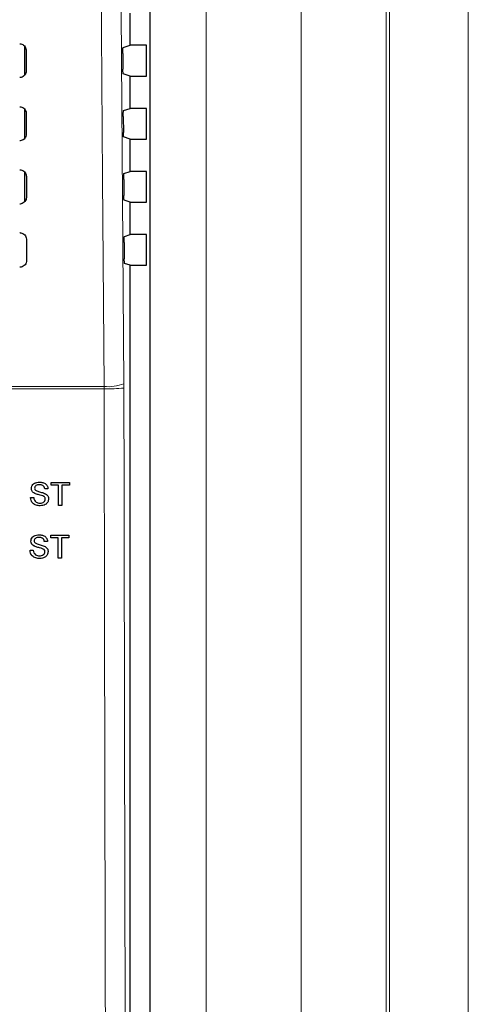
# Paper-space layout 'Blatt3' of a CAD drawing. Header units: millimetres. Extents: x 5 to 418, y 2 to 292.
# Tile 34 of 95: x 113 to 120, y 177 to 192. Entities that reach past the tile are written whole.
import ezdxf

# ---------------------------------------------------------------- set-up
doc = ezdxf.new("R2010")
doc.units = ezdxf.units.MM

psp = doc.layouts.new('Blatt3')

# ---------------------------------------------------------------- linework, layer by layer
at = {"color": 7, "linetype": 'Continuous', "lineweight": 18}
for p, q in [((117.2495, 151.621), (117.2495, 201.5079)), ((118.5931, 201.5079), (118.5931, 151.621)), ((118.6464, 151.5677), (118.6464, 201.5079)), ((119.8947, 201.5079), (119.8947, 151.5677)), ((114.8584, 165.6907), (114.8584, 199.4918)), ((115.7467, 199.4918), (115.7467, 165.6907)), ((112.8678, 192.0217), (112.8678, 191.5602)), ((112.8678, 191.0261), (112.8678, 190.5565)), ((112.8678, 190.0294), (112.8678, 189.5528)), ((114.1284, 186.5903), (110.068, 186.5903)), ((110.0701, 186.6254), (114.1279, 186.6254)), ((114.1279, 186.6254), (114.1284, 186.5903)), ((114.4419, 186.5994), (114.4416, 186.6696))]:
    psp.add_line(p, q, dxfattribs=at)
at = {"color": 7, "linetype": 'Continuous', "lineweight": 25}
for p, q in [((114.8573, 165.6919), (114.8573, 199.4907)), ((114.5418, 192.0355), (114.5418, 192.5471)), ((114.4287, 191.9978), (114.5418, 192.0355)), ((114.799, 192.0355), (114.5418, 192.0355)), ((114.799, 191.5471), (114.799, 192.0355)), ((112.8751, 191.5695), (112.8751, 192.0106)), ((112.8919, 191.9579), (112.8927, 191.6246)), ((114.4244, 191.9034), (114.4262, 191.6565)), ((114.5418, 191.5471), (114.4304, 191.5842)), ((114.5418, 191.0355), (114.5418, 191.5471)), ((114.5418, 191.5471), (114.799, 191.5471)), ((112.8751, 190.5657), (112.8751, 191.0148)), ((112.8943, 190.9579), (112.895, 190.6246)), ((114.4357, 191.0001), (114.5418, 191.0355)), ((114.799, 191.0355), (114.5418, 191.0355)), ((114.799, 190.5471), (114.799, 191.0355)), ((114.4314, 190.9057), (114.4332, 190.6541)), ((114.5418, 190.5471), (114.4375, 190.5818)), ((114.5418, 190.0355), (114.5418, 190.5471)), ((114.5418, 190.5471), (114.799, 190.5471)), ((112.8751, 189.562), (112.8751, 190.0191)), ((114.4428, 190.0025), (114.5418, 190.0355)), ((114.799, 190.0355), (114.5418, 190.0355)), ((114.799, 189.5471), (114.799, 190.0355)), ((112.8966, 189.9579), (112.8974, 189.6246)), ((114.4385, 189.9081), (114.4403, 189.6518)), ((114.5418, 189.5471), (114.4446, 189.5795)), ((114.5418, 189.0355), (114.5418, 189.5471)), ((114.5418, 189.5471), (114.799, 189.5471)), ((112.8989, 188.9579), (112.8997, 188.6246)), ((114.4455, 188.9104), (114.4473, 188.6494)), ((114.4498, 189.0048), (114.5418, 189.0355)), ((114.799, 189.0355), (114.5418, 189.0355)), ((114.799, 188.5471), (114.799, 189.0355)), ((114.5418, 188.5471), (114.4516, 188.5771)), ((114.5418, 165.9408), (114.5418, 188.5471)), ((114.5418, 188.5471), (114.799, 188.5471)), ((112.9764, 185.0098), (112.9763, 185.0098)), ((113.1036, 185.1102), (113.1035, 185.1102)), ((113.1878, 185.002), (113.1875, 185.002)), ((113.2395, 185.002), (113.1878, 185.002)), ((113.2911, 185.1055), (113.2909, 185.1055)), ((113.2911, 185.0632), (113.2909, 185.0632)), ((113.2911, 185.0632), (113.2911, 185.1055)), ((113.2911, 185.1055), (113.5776, 185.1055)), ((113.4085, 185.0632), (113.2911, 185.0632)), ((113.4082, 184.7388), (113.4082, 185.0334)), ((113.4085, 184.7388), (113.4085, 185.0632)), ((113.5776, 185.0632), (113.4602, 185.0632)), ((113.4602, 185.0632), (113.4602, 184.7388)), ((113.5776, 185.1055), (113.5776, 185.0632)), ((112.9623, 184.8657), (112.962, 184.8657)), ((112.9623, 184.8657), (113.014, 184.8657)), ((113.0305, 184.9305), (113.0302, 184.9305)), ((113.1581, 184.8899), (113.1578, 184.8899)), ((113.1972, 184.8404), (113.1968, 184.8404)), ((113.1158, 184.7341), (113.1155, 184.7341)), ((113.4085, 184.7388), (113.4082, 184.7388)), ((113.4602, 184.7388), (113.4085, 184.7388)), ((113.0967, 184.2746), (113.0966, 184.2746)), ((113.2842, 184.2276), (113.2839, 184.2276)), ((113.2842, 184.2699), (113.284, 184.2699)), ((113.2842, 184.2276), (113.2842, 184.2699)), ((113.2842, 184.2699), (113.5707, 184.2699)), ((113.4016, 184.2276), (113.2842, 184.2276)), ((113.4016, 183.9033), (113.4016, 184.2276)), ((113.5707, 184.2276), (113.4533, 184.2276)), ((113.4533, 184.2276), (113.4533, 183.9033)), ((113.5707, 184.2699), (113.5707, 184.2276)), ((112.9695, 184.1742), (112.9693, 184.1742)), ((113.0236, 184.095), (113.0233, 184.095)), ((113.1512, 184.0544), (113.1509, 184.0544)), ((113.1808, 184.1665), (113.1806, 184.1665)), ((113.2325, 184.1665), (113.1808, 184.1665)), ((113.4013, 183.9033), (113.4013, 184.1984)), ((112.9554, 184.0302), (112.955, 184.0302)), ((112.9554, 184.0302), (113.007, 184.0302)), ((113.1088, 183.8986), (113.1085, 183.8986)), ((113.1902, 184.0048), (113.1899, 184.0048)), ((113.4016, 183.9033), (113.4013, 183.9033)), ((113.4533, 183.9033), (113.4016, 183.9033))]:
    psp.add_line(p, q, dxfattribs=at)
at = {"color": 7, "linetype": 'Continuous', "lineweight": 18, "flags": 128}
for points in [[(114.1279, 186.6254), (114.1233, 187.2861), (114.1046, 189.9289), (114.0445, 198.4193)], [(114.3585, 198.4635), (114.4001, 192.5644), (114.4416, 186.6696)]]:
    psp.add_lwpolyline(points, dxfattribs=at)
at = {"color": 7, "linetype": 'Continuous', "lineweight": 18}
for centre, radius, start, end in [((114.191, 187.3129), 0.6903, 264.75697, 291.28619), ((114.1931, 189.7607), 3.171, 268.83046, 274.50021)]:
    psp.add_arc(centre, radius, start, end, dxfattribs=at)
at = {"color": 7, "linetype": 'Continuous', "lineweight": 25}
for points, knots in [([(112.7918, 192.0577), (112.7969, 192.0575), (112.8131, 192.0568), (112.8396, 192.0477), (112.8666, 192.0271), (112.8853, 191.9984), (112.8915, 191.9738), (112.8919, 191.9602), (112.8919, 191.9579)], [0, 0, 0, 0, 0.09693352, 0.30922623, 0.52286178, 0.73861272, 0.95589988, 1, 1, 1, 1]), ([(114.4244, 191.9034), (114.4244, 191.9128), (114.4244, 191.9315), (114.4249, 191.958), (114.4259, 191.9794), (114.4272, 191.9944), (114.4282, 191.9967), (114.4287, 191.9978)], [0, 0, 0, 0, 0.1983704, 0.3967295, 0.5954618, 0.7952707, 1, 1, 1, 1]), ([(112.8927, 191.6246), (112.8925, 191.6193), (112.8917, 191.6027), (112.8822, 191.5756), (112.861, 191.5483), (112.8319, 191.5298), (112.8074, 191.5239), (112.794, 191.5236), (112.7918, 191.5236)], [0, 0, 0, 0, 0.1010655, 0.3178599, 0.533256, 0.7465312, 0.9583308, 1, 1, 1, 1]), ([(114.4304, 191.5842), (114.4299, 191.5853), (114.4289, 191.5875), (114.4276, 191.6024), (114.4267, 191.6241), (114.4263, 191.6437), (114.4262, 191.6547), (114.4262, 191.6565)], [0, 0, 0, 0, 0.2392778, 0.4785801, 0.7171716, 0.9543162, 1, 1, 1, 1]), ([(112.7918, 191.0601), (112.7972, 191.0598), (112.8139, 191.059), (112.8411, 191.0496), (112.8687, 191.0284), (112.8877, 190.999), (112.8939, 190.9739), (112.8942, 190.9601), (112.8943, 190.9579)], [0, 0, 0, 0, 0.0996319, 0.3119456, 0.5256103, 0.7413895, 0.9586918, 1, 1, 1, 1]), ([(114.4314, 190.9057), (114.4314, 190.9151), (114.4314, 190.9338), (114.432, 190.9603), (114.4329, 190.9818), (114.4342, 190.9968), (114.4352, 190.999), (114.4357, 191.0001)], [0, 0, 0, 0, 0.1983676, 0.396724, 0.5954542, 0.7952627, 1, 1, 1, 1]), ([(112.895, 190.6246), (112.8948, 190.619), (112.894, 190.6019), (112.8841, 190.574), (112.8622, 190.5462), (112.8324, 190.5274), (112.8075, 190.5215), (112.7939, 190.5213), (112.7918, 190.5212)], [0, 0, 0, 0, 0.10371048, 0.32048594, 0.53585581, 0.74910714, 0.96089647, 1, 1, 1, 1]), ([(114.4375, 190.5818), (114.437, 190.5829), (114.436, 190.5851), (114.4347, 190.6001), (114.4337, 190.6217), (114.4333, 190.6413), (114.4332, 190.6523), (114.4332, 190.6541)], [0, 0, 0, 0, 0.2392808, 0.4785861, 0.7171794, 0.9543235, 1, 1, 1, 1]), ([(112.7918, 190.0624), (112.7974, 190.0621), (112.8147, 190.0613), (112.8426, 190.0515), (112.8707, 190.0296), (112.8901, 189.9995), (112.8963, 189.974), (112.8966, 189.96), (112.8966, 189.9579)], [0, 0, 0, 0, 0.1022077, 0.3145418, 0.5282346, 0.7440408, 0.9613575, 1, 1, 1, 1]), ([(114.4385, 189.9081), (114.4385, 189.9174), (114.4384, 189.9362), (114.439, 189.9627), (114.44, 189.9841), (114.4413, 189.9991), (114.4422, 190.0013), (114.4428, 190.0025)], [0, 0, 0, 0, 0.1983649, 0.3967185, 0.5954465, 0.7952546, 1, 1, 1, 1]), ([(112.8974, 189.6246), (112.8971, 189.6188), (112.8963, 189.6011), (112.886, 189.5725), (112.8635, 189.5442), (112.833, 189.5251), (112.8075, 189.5192), (112.7938, 189.5189), (112.7918, 189.5189)], [0, 0, 0, 0, 0.1062358, 0.3229931, 0.5383379, 0.7515666, 0.9633463, 1, 1, 1, 1]), ([(114.4446, 189.5795), (114.4441, 189.5806), (114.4431, 189.5828), (114.4418, 189.5977), (114.4408, 189.6194), (114.4404, 189.639), (114.4403, 189.65), (114.4403, 189.6518)], [0, 0, 0, 0, 0.2392838, 0.4785921, 0.7171872, 0.9543308, 1, 1, 1, 1]), ([(112.7918, 189.0647), (112.7977, 189.0644), (112.8155, 189.0636), (112.8441, 189.0534), (112.8728, 189.0309), (112.8924, 189), (112.8986, 188.9741), (112.8989, 188.96), (112.8989, 188.9579)], [0, 0, 0, 0, 0.1046692, 0.317023, 0.5307428, 0.746575, 0.9639054, 1, 1, 1, 1]), ([(114.4455, 188.9104), (114.4455, 188.9198), (114.4455, 188.9385), (114.446, 188.965), (114.447, 188.9865), (114.4483, 189.0015), (114.4493, 189.0037), (114.4498, 189.0048)], [0, 0, 0, 0, 0.1983621, 0.396713, 0.5954388, 0.7952465, 1, 1, 1, 1]), ([(112.8997, 188.6246), (112.8994, 188.6185), (112.8985, 188.6003), (112.8879, 188.571), (112.8648, 188.5421), (112.8335, 188.5227), (112.8076, 188.5168), (112.7937, 188.5166), (112.7918, 188.5165)], [0, 0, 0, 0, 0.1086494, 0.3253892, 0.5407101, 0.7539172, 0.9656881, 1, 1, 1, 1]), ([(114.4516, 188.5771), (114.4511, 188.5782), (114.4501, 188.5804), (114.4488, 188.5954), (114.4479, 188.617), (114.4475, 188.6366), (114.4474, 188.6476), (114.4473, 188.6494)], [0, 0, 0, 0, 0.2392868, 0.4785981, 0.7171951, 0.9543381, 1, 1, 1, 1]), ([(112.9761, 185.0098), (112.9773, 185.021), (112.9798, 185.0436), (112.998, 185.0733), (113.0377, 185.1039), (113.0763, 185.1076), (113.1033, 185.1102)], [0, 0, 0, 0, 0.1870287, 0.3741238, 0.5611402, 1, 1, 1, 1]), ([(113.0302, 184.9305), (113.0219, 184.9352), (113.0055, 184.9445), (112.9819, 184.9703), (112.9783, 184.9948), (112.9761, 185.0098)], [0, 0, 0, 0, 0.2814452, 0.5622732, 1, 1, 1, 1]), ([(112.9764, 185.0098), (112.9777, 185.021), (112.9801, 185.0436), (112.9984, 185.0733), (113.0381, 185.1039), (113.0766, 185.1076), (113.1036, 185.1102)], [0, 0, 0, 0, 0.1870287, 0.3741238, 0.5611402, 1, 1, 1, 1]), ([(113.0305, 184.9305), (113.0223, 184.9352), (113.0058, 184.9445), (112.9823, 184.9703), (112.9786, 184.9948), (112.9764, 185.0098)], [0, 0, 0, 0, 0.28144516, 0.56227323, 1, 1, 1, 1]), ([(113.1057, 185.0679), (113.0957, 185.0675), (113.0758, 185.0668), (113.0494, 185.0565), (113.0313, 185.0367), (113.0292, 185.021), (113.0281, 185.0131)], [0, 0, 0, 0, 0.28129027, 0.56082021, 0.78068028, 1, 1, 1, 1]), ([(113.0281, 185.0131), (113.0287, 185.0063), (113.0299, 184.9941), (113.0378, 184.9848), (113.0412, 184.9807)], [0, 0, 0, 0, 0.5596169, 1, 1, 1, 1]), ([(113.1036, 185.1102), (113.1218, 185.109), (113.158, 185.1067), (113.2049, 185.0837), (113.2336, 185.0447), (113.2375, 185.0163), (113.2395, 185.002)], [0, 0, 0, 0, 0.2807972, 0.5601508, 0.7798767, 1, 1, 1, 1]), ([(113.1874, 185.002), (113.1855, 185.013), (113.1816, 185.0348), (113.152, 185.0648), (113.123, 185.0667), (113.1053, 185.0679)], [0, 0, 0, 0, 0.28109672, 0.56028736, 1, 1, 1, 1]), ([(113.1878, 185.002), (113.1858, 185.013), (113.1819, 185.0348), (113.1523, 185.0648), (113.1234, 185.0667), (113.1057, 185.0679)], [0, 0, 0, 0, 0.2810967, 0.5602874, 1, 1, 1, 1]), ([(113.1155, 184.7341), (113.0941, 184.7352), (113.0515, 184.7374), (112.9979, 184.768), (112.9677, 184.8156), (112.9639, 184.849), (112.962, 184.8657)], [0, 0, 0, 0, 0.2808135, 0.5595629, 0.7796198, 1, 1, 1, 1]), ([(113.1158, 184.7341), (113.0944, 184.7352), (113.0519, 184.7374), (112.9983, 184.768), (112.9681, 184.8156), (112.9643, 184.849), (112.9623, 184.8657)], [0, 0, 0, 0, 0.28081353, 0.55956288, 0.77961982, 1, 1, 1, 1]), ([(113.014, 184.8657), (113.0161, 184.8517), (113.0202, 184.8239), (113.0474, 184.7934), (113.0806, 184.7787), (113.1026, 184.7772), (113.1135, 184.7764)], [0, 0, 0, 0, 0.280632, 0.5586744, 0.7791973, 1, 1, 1, 1]), ([(113.1578, 184.8899), (113.1433, 184.8945), (113.1195, 184.9022), (113.0857, 184.9107), (113.0573, 184.9189), (113.0392, 184.9266), (113.0302, 184.9305)], [0, 0, 0, 0, 0.3399393, 0.5600249, 0.7800825, 1, 1, 1, 1]), ([(113.1581, 184.8899), (113.1437, 184.8945), (113.1198, 184.9022), (113.086, 184.9107), (113.0576, 184.9189), (113.0396, 184.9266), (113.0305, 184.9305)], [0, 0, 0, 0, 0.3399393, 0.5600249, 0.7800825, 1, 1, 1, 1]), ([(113.0412, 184.9807), (113.0567, 184.973), (113.0823, 184.9602), (113.1212, 184.9518), (113.1537, 184.9433), (113.1748, 184.9354), (113.1853, 184.9315)], [0, 0, 0, 0, 0.3384083, 0.5589741, 0.7795351, 1, 1, 1, 1]), ([(113.1132, 184.7764), (113.1242, 184.7771), (113.1461, 184.7785), (113.1744, 184.792), (113.1931, 184.8145), (113.1956, 184.8318), (113.1968, 184.8404)], [0, 0, 0, 0, 0.2809172, 0.5608127, 0.7805018, 1, 1, 1, 1]), ([(113.1135, 184.7764), (113.1245, 184.7771), (113.1464, 184.7785), (113.1748, 184.792), (113.1935, 184.8145), (113.1959, 184.8318), (113.1972, 184.8404)], [0, 0, 0, 0, 0.2809172, 0.5608127, 0.7805018, 1, 1, 1, 1]), ([(113.2489, 184.8429), (113.2459, 184.825), (113.24, 184.7893), (113.1904, 184.7427), (113.1441, 184.7373), (113.1158, 184.7341)], [0, 0, 0, 0, 0.2799417, 0.5600797, 1, 1, 1, 1]), ([(113.1968, 184.8404), (113.1962, 184.8467), (113.1951, 184.8593), (113.1816, 184.8786), (113.1668, 184.8856), (113.1578, 184.8899)], [0, 0, 0, 0, 0.2800885, 0.55997049, 1, 1, 1, 1]), ([(113.1972, 184.8404), (113.1966, 184.8467), (113.1954, 184.8593), (113.182, 184.8786), (113.1672, 184.8856), (113.1581, 184.8899)], [0, 0, 0, 0, 0.2800885, 0.5599705, 1, 1, 1, 1]), ([(113.1853, 184.9315), (113.195, 184.9266), (113.2144, 184.9168), (113.2354, 184.8943), (113.2471, 184.8685), (113.2483, 184.8514), (113.2489, 184.8429)], [0, 0, 0, 0, 0.2803713, 0.5599089, 0.7798589, 1, 1, 1, 1]), ([(112.9691, 184.1742), (112.9704, 184.1855), (112.9728, 184.2081), (112.9911, 184.2378), (113.0308, 184.2683), (113.0693, 184.272), (113.0963, 184.2746)], [0, 0, 0, 0, 0.1870287, 0.3741238, 0.5611402, 1, 1, 1, 1]), ([(112.9695, 184.1742), (112.9707, 184.1855), (112.9732, 184.2081), (112.9914, 184.2378), (113.0311, 184.2683), (113.0696, 184.272), (113.0967, 184.2746)], [0, 0, 0, 0, 0.1870287, 0.3741238, 0.5611402, 1, 1, 1, 1]), ([(113.0987, 184.2323), (113.0887, 184.232), (113.0689, 184.2313), (113.0424, 184.221), (113.0244, 184.2011), (113.0222, 184.1854), (113.0211, 184.1776)], [0, 0, 0, 0, 0.2812903, 0.5608202, 0.7806803, 1, 1, 1, 1]), ([(113.0967, 184.2746), (113.1148, 184.2735), (113.151, 184.2712), (113.1979, 184.2482), (113.2266, 184.2092), (113.2305, 184.1808), (113.2325, 184.1665)], [0, 0, 0, 0, 0.2807972, 0.5601508, 0.7798767, 1, 1, 1, 1]), ([(113.1805, 184.1665), (113.1785, 184.1775), (113.1746, 184.1993), (113.1451, 184.2293), (113.1161, 184.2312), (113.0984, 184.2323)], [0, 0, 0, 0, 0.2810967, 0.5602874, 1, 1, 1, 1]), ([(113.1808, 184.1665), (113.1789, 184.1775), (113.1749, 184.1993), (113.1454, 184.2293), (113.1164, 184.2312), (113.0987, 184.2323)], [0, 0, 0, 0, 0.2810967, 0.5602874, 1, 1, 1, 1]), ([(113.0232, 184.095), (113.015, 184.0996), (112.9986, 184.109), (112.975, 184.1347), (112.9713, 184.1593), (112.9691, 184.1742)], [0, 0, 0, 0, 0.2814452, 0.5622732, 1, 1, 1, 1]), ([(113.0236, 184.095), (113.0153, 184.0996), (112.9989, 184.109), (112.9753, 184.1347), (112.9717, 184.1593), (112.9695, 184.1742)], [0, 0, 0, 0, 0.2814452, 0.5622732, 1, 1, 1, 1]), ([(113.0211, 184.1776), (113.0218, 184.1708), (113.0229, 184.1586), (113.0308, 184.1493), (113.0343, 184.1452)], [0, 0, 0, 0, 0.5596169, 1, 1, 1, 1]), ([(113.1509, 184.0544), (113.1364, 184.059), (113.1125, 184.0667), (113.0788, 184.0752), (113.0504, 184.0833), (113.0323, 184.0911), (113.0232, 184.095)], [0, 0, 0, 0, 0.3399393, 0.5600249, 0.7800825, 1, 1, 1, 1]), ([(113.1512, 184.0544), (113.1367, 184.059), (113.1129, 184.0667), (113.0791, 184.0752), (113.0507, 184.0833), (113.0326, 184.0911), (113.0236, 184.095)], [0, 0, 0, 0, 0.33993933, 0.56002492, 0.78008245, 1, 1, 1, 1]), ([(113.0343, 184.1452), (113.0498, 184.1375), (113.0753, 184.1247), (113.1142, 184.1163), (113.1468, 184.1077), (113.1678, 184.0999), (113.1783, 184.096)], [0, 0, 0, 0, 0.3384083, 0.5589741, 0.7795351, 1, 1, 1, 1]), ([(113.1899, 184.0048), (113.1893, 184.0112), (113.1881, 184.0238), (113.1747, 184.0431), (113.1599, 184.0501), (113.1509, 184.0544)], [0, 0, 0, 0, 0.2800885, 0.5599705, 1, 1, 1, 1]), ([(113.1902, 184.0048), (113.1896, 184.0112), (113.1885, 184.0238), (113.175, 184.0431), (113.1602, 184.0501), (113.1512, 184.0544)], [0, 0, 0, 0, 0.2800885, 0.5599705, 1, 1, 1, 1]), ([(113.1783, 184.096), (113.188, 184.0911), (113.2074, 184.0813), (113.2284, 184.0587), (113.2402, 184.0329), (113.2413, 184.0159), (113.2419, 184.0073)], [0, 0, 0, 0, 0.2803713, 0.5599089, 0.7798589, 1, 1, 1, 1]), ([(113.1085, 183.8986), (113.0871, 183.8997), (113.0446, 183.9018), (112.991, 183.9325), (112.9608, 183.9801), (112.957, 184.0135), (112.955, 184.0302)], [0, 0, 0, 0, 0.2808135, 0.5595629, 0.7796198, 1, 1, 1, 1]), ([(113.1088, 183.8986), (113.0875, 183.8997), (113.0449, 183.9018), (112.9913, 183.9325), (112.9611, 183.9801), (112.9573, 184.0135), (112.9554, 184.0302)], [0, 0, 0, 0, 0.2808135, 0.5595629, 0.7796198, 1, 1, 1, 1]), ([(113.007, 184.0302), (113.0091, 184.0162), (113.0133, 183.9884), (113.0404, 183.9579), (113.0737, 183.9432), (113.0956, 183.9416), (113.1066, 183.9409)], [0, 0, 0, 0, 0.280632, 0.5586744, 0.7791973, 1, 1, 1, 1]), ([(113.1062, 183.9409), (113.1172, 183.9416), (113.1392, 183.9429), (113.1675, 183.9564), (113.1862, 183.979), (113.1887, 183.9962), (113.1899, 184.0048)], [0, 0, 0, 0, 0.2809172, 0.5608127, 0.7805018, 1, 1, 1, 1]), ([(113.1066, 183.9409), (113.1176, 183.9416), (113.1395, 183.9429), (113.1678, 183.9564), (113.1865, 183.979), (113.189, 183.9962), (113.1902, 184.0048)], [0, 0, 0, 0, 0.28091717, 0.56081274, 0.7805018, 1, 1, 1, 1]), ([(113.2419, 184.0073), (113.239, 183.9895), (113.2331, 183.9538), (113.1834, 183.9071), (113.1371, 183.9018), (113.1088, 183.8986)], [0, 0, 0, 0, 0.2799417, 0.5600797, 1, 1, 1, 1])]:
    psp.add_open_spline(points, degree=3, knots=knots, dxfattribs=at)
at = {"color": 7, "linetype": 'Continuous', "lineweight": 18}
for points, knots in [([(114.1799, 165.967), (114.1791, 166.1887), (114.1752, 167.2973), (114.1597, 171.9548), (114.1415, 178.6069), (114.132, 184.3757), (114.1284, 186.5903)], [0, 0, 0, 0, 0.0322876, 0.1614382, 0.6780666, 1, 1, 1, 1]), ([(114.4419, 186.5994), (114.4478, 183.1627), (114.4595, 176.2877), (114.482, 169.4226), (114.4933, 165.9894)], [0, 0, 0, 0, 0.4998997, 1, 1, 1, 1])]:
    psp.add_open_spline(points, degree=3, knots=knots, dxfattribs=at)

doc.saveas('drawing.dxf')
